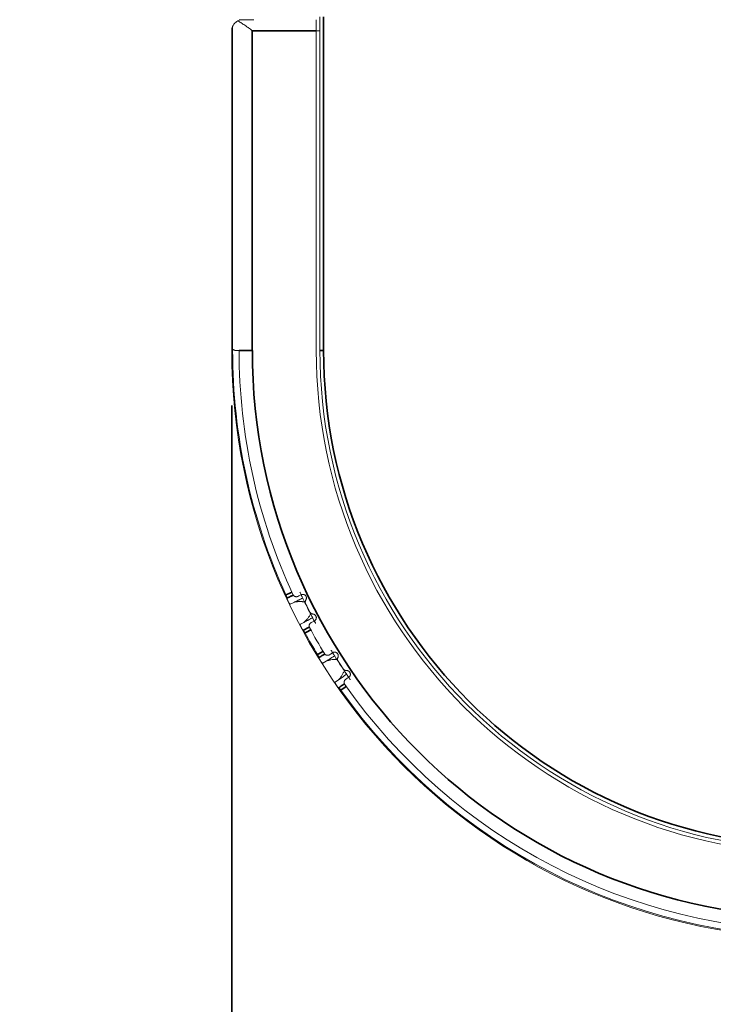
# Model space of a CAD drawing. Header units: millimetres. Extents: x 4 to 1188, y 1 to 840.
# Tile 15 of 256: x 304 to 317, y 44 to 61. Entities that reach past the tile are written whole.
import ezdxf

# ---------------------------------------------------------------- set-up
doc = ezdxf.new("R2010")
doc.units = ezdxf.units.MM
doc.layers.add('1', color=7, linetype='Continuous')
doc.styles.add('Arial Unicode MS', font='Arial Unicode MS')
doc.dimstyles.get("Standard").update_dxf_attribs({"dimtxt": 0.18, "dimasz": 0.18, "dimexe": 0.18, "dimexo": 0.0625, "dimgap": 0.09, "dimtad": 0, "dimtih": 1, "dimtoh": 1, "dimdec": 4, "dimzin": 0, "dimdsep": 46, "dimtxsty": 'Standard', "dimcen": 0.09, "dimadec": 0, "dimazin": 0, "dimtfac": 1, "dimtdec": 4, "dimtofl": 0, "dimtmove": 0, "dimatfit": 3, "dimfxl": 0, "dimtolj": 1, "dimtzin": 0, "dimarcsym": 0})

# ---------------------------------------------------------------- blocks, each defined once
blk = doc.blocks.new('_U3')
at = {"layer": '1', "color": 18, "lineweight": 35}
for p, q in [((308.032, 54.365), (308.032, 32.698)), ((329.365, 54.365), (329.365, 32.698)), ((308.032, 34.698), (329.365, 34.698))]:
    blk.add_line(p, q, dxfattribs=at)
at = {"layer": '1', "color": 18, "lineweight": 70}
for points in [[(308.032, 34.698), (311.532, 35.474), (311.532, 33.922)], [(329.365, 34.698), (325.865, 33.922), (325.865, 35.474)]]:
    blk.add_solid(points, dxfattribs=at)
at = {"layer": '1', "color": 18, "linetype": 'Continuous', "lineweight": 13, "insert": (313.553, 36.234), "char_height": 3, "attachment_point": 7, "line_spacing_factor": 1.047437, "style": 'Arial Unicode MS'}
blk.add_mtext('\\fArial Unicode MS|b0|i0;\\W1.0000;{\\H1.21x;(}160{\\H1.21x;)}', dxfattribs=at)
blk = doc.blocks.new('_U4')
at = {"layer": '1', "color": 18, "lineweight": 35}
for p, q in [((106.26, 64.112), (106.26, 18.698)), ((329.365, 64.105), (329.365, 18.698)), ((106.26, 20.698), (329.365, 20.698))]:
    blk.add_line(p, q, dxfattribs=at)
at = {"layer": '1', "color": 18, "lineweight": 70}
for points in [[(106.26, 20.698), (109.76, 21.474), (109.76, 19.922)], [(329.365, 20.698), (325.865, 19.922), (325.865, 21.474)]]:
    blk.add_solid(points, dxfattribs=at)
at = {"layer": '1', "color": 18, "linetype": 'Continuous', "lineweight": 13, "insert": (211.502, 22.234), "char_height": 3, "attachment_point": 7, "line_spacing_factor": 1.047437, "style": 'Arial Unicode MS'}
blk.add_mtext('\\fArial Unicode MS|b0|i0;\\W1.0000;{\\H1.21x;(}1673{\\H1.21x;)}', dxfattribs=at)

msp = doc.modelspace()

# ---------------------------------------------------------------- linework, layer by layer
at = {"layer": '1', "color": 154, "linetype": 'Continuous', "lineweight": 13}
for p, q in [((308.1649, 61.3651), (308.2316, 61.3651)), ((308.2552, 61.3651), (308.2316, 61.3651)), ((308.2552, 61.3651), (308.4316, 61.3651)), ((309.5649, 61.3651), (309.5649, 61.1651)), ((309.6316, 55.3651), (309.6316, 61.4185)), ((308.0316, 55.3651), (308.0316, 61.1651)), ((308.0472, 55.3651), (308.0472, 61.2425)), ((308.0472, 55.389), (308.0472, 61.2425)), ((309.5649, 55.3651), (309.5649, 61.1651)), ((309.5649, 61.1651), (309.6316, 61.1651)), ((308.0983, 55.3651), (308.1649, 55.3651)), ((309.0927, 50.763), (309.1575, 50.794)), ((309.34, 50.4311), (309.2765, 50.3976)), ((309.6854, 49.6894), (309.7461, 49.7277)), ((309.9691, 49.3882), (309.9099, 49.3476))]:
    msp.add_line(p, q, dxfattribs=at)
at = {"layer": '1', "color": 154, "linetype": 'Continuous', "lineweight": 35}
for p, q in [((309.6983, 61.4185), (309.6983, 55.3651)), ((309.5649, 61.1651), (308.4049, 61.1651)), ((308.4049, 55.3651), (308.4049, 61.1651)), ((308.0316, 55.3651), (308.0472, 55.3651)), ((308.4049, 55.3651), (308.1649, 55.3651)), ((309.6316, 55.3651), (309.6983, 55.3651))]:
    msp.add_line(p, q, dxfattribs=at)
at = {"layer": '1', "color": 154, "linetype": 'Continuous', "lineweight": 13}
for centre, radius, start, end in [((308.2316, 61.1651), 0.2, 138.18969, 157.24804), ((308.2316, 61.1651), 0.2, 90, 116.95342), ((318.6983, 55.3651), 10.6667, 180, 360), ((318.6983, 55.3651), 10.6511, 180, 204.61191), ((318.6983, 55.3651), 10.5333, 180, 204.87499), ((318.6983, 55.3651), 9.1333, 180, 0), ((318.6983, 55.3651), 9.0667, 180, 0), ((318.6983, 55.3651), 10.4, 206.0173, 207.38723), ((318.6983, 55.3651), 10.6511, 208.7647, 211.21191), ((318.6983, 55.3651), 10.5333, 208.52501, 211.47499), ((318.6983, 55.3651), 10.4, 212.6173, 213.98723), ((318.6983, 55.3651), 10.5333, 215.12501, 324.87499), ((318.6983, 55.3651), 10.6511, 215.3647, 324.61191)]:
    msp.add_arc(centre, radius, start, end, dxfattribs=at)
at = {"layer": '1', "color": 154, "linetype": 'Continuous', "lineweight": 35}
for radius, end in [(10.2933, 360), (9, 0)]:
    msp.add_arc((318.6983, 55.3651), radius, 180, end, dxfattribs=at)
at = {"layer": '1', "color": 154, "linetype": 'Continuous', "lineweight": 13}
for points, knots in [([(308.1409, 61.3434), (308.1292, 61.3375), (308.1186, 61.3306), (308.1065, 61.3212), (308.1041, 61.3193), (308.0995, 61.3153), (308.0972, 61.3133), (308.0906, 61.3072), (308.0865, 61.303), (308.0749, 61.29), (308.0681, 61.2809), (308.0564, 61.2622), (308.0513, 61.2525), (308.0472, 61.2425)], [0, 0, 0, 0, 0.25, 0.25, 0.3125, 0.3125, 0.375, 0.375, 0.5, 0.5, 0.75, 0.75, 1, 1, 1, 1]), ([(308.4049, 61.1651), (308.4035, 61.1662), (308.402, 61.1673), (308.3991, 61.1694), (308.3948, 61.1726), (308.3846, 61.18), (308.3759, 61.1864), (308.3586, 61.199), (308.347, 61.2074), (308.3298, 61.2199), (308.324, 61.2241), (308.3154, 61.2303), (308.3125, 61.2323), (308.3068, 61.2364), (308.3039, 61.2385), (308.2897, 61.2486), (308.2784, 61.2566), (308.2561, 61.272), (308.2451, 61.2796), (308.2233, 61.2942), (308.2125, 61.3013), (308.1965, 61.3114), (308.1912, 61.3148), (308.1807, 61.3212), (308.1756, 61.3242), (308.1603, 61.3331), (308.1505, 61.3386), (308.1409, 61.3434)], [0, 0, 0, 0, 0.015625, 0.015625, 0.03125, 0.0625, 0.125, 0.125, 0.25, 0.25, 0.3125, 0.3125, 0.34375, 0.34375, 0.375, 0.375, 0.5, 0.5, 0.625, 0.625, 0.75, 0.75, 0.8125, 0.8125, 0.875, 0.875, 1, 1, 1, 1]), ([(308.0316, 61.1651), (308.0316, 61.1668), (308.0316, 61.1684), (308.0317, 61.1717), (308.0319, 61.1766), (308.0322, 61.1815), (308.0332, 61.1913), (308.0342, 61.1978), (308.038, 61.2172), (308.0419, 61.23), (308.0472, 61.2425)], [0, 0, 0, 0, 0.0625, 0.0625, 0.125, 0.25, 0.25, 0.5, 0.5, 1, 1, 1, 1]), ([(308.0472, 55.389), (308.0499, 55.3857), (308.053, 55.3826), (308.06, 55.3771), (308.0638, 55.3745), (308.0722, 55.3703), (308.0768, 55.3685), (308.0844, 55.3666), (308.087, 55.366), (308.0925, 55.3653), (308.0953, 55.3651), (308.0983, 55.3651)], [0, 0, 0, 0, 0.25, 0.25, 0.5, 0.5, 0.75, 0.75, 0.875, 0.875, 1, 1, 1, 1]), ([(309.0148, 50.9293), (309.0174, 50.9237), (309.0196, 50.9182), (309.0221, 50.9114), (309.0226, 50.91), (309.0235, 50.9073), (309.024, 50.906), (309.0252, 50.902), (309.026, 50.8994), (309.0271, 50.8957), (309.0274, 50.8945), (309.028, 50.8921), (309.0283, 50.8909), (309.0291, 50.8874), (309.0301, 50.883), (309.0307, 50.8791), (309.0311, 50.8764), (309.0312, 50.8755), (309.0314, 50.8738), (309.0315, 50.8731), (309.0316, 50.8723)], [0, 0, 0, 0, 0.25, 0.25, 0.3125, 0.3125, 0.375, 0.375, 0.5, 0.5, 0.5625, 0.5625, 0.625, 0.625, 0.75, 0.875, 0.875, 0.9375, 0.9375, 1, 1, 1, 1]), ([(309.2326, 50.9029), (309.2286, 50.9009), (309.2246, 50.8994), (309.2165, 50.8971), (309.2124, 50.8964), (309.206, 50.8958), (309.2039, 50.8958), (309.1996, 50.8958), (309.1975, 50.8959), (309.1912, 50.8966), (309.1871, 50.8975), (309.1809, 50.8994), (309.1788, 50.9001), (309.1747, 50.9019), (309.1708, 50.9038), (309.1669, 50.9061), (309.1641, 50.908), (309.1632, 50.9087), (309.1613, 50.9101), (309.1604, 50.9108), (309.156, 50.9146), (309.1527, 50.918), (309.1483, 50.9238), (309.1469, 50.9258), (309.1443, 50.93), (309.1432, 50.9322), (309.1421, 50.9344)], [0, 0, 0, 0, 0.125, 0.125, 0.25, 0.25, 0.3125, 0.3125, 0.375, 0.375, 0.5, 0.5, 0.5625, 0.5625, 0.625, 0.6875, 0.6875, 0.71875, 0.71875, 0.75, 0.75, 0.875, 0.875, 0.9375, 0.9375, 1, 1, 1, 1]), ([(309.3192, 50.8715), (309.3165, 50.8771), (309.3127, 50.8849), (309.3057, 50.8998), (309.303, 50.9053), (309.2988, 50.9144), (309.2973, 50.9175), (309.2949, 50.9225), (309.2941, 50.9241), (309.2929, 50.9267), (309.2925, 50.9276), (309.2917, 50.9293), (309.2914, 50.93), (309.2797, 50.9548), (309.2718, 50.9717), (309.2672, 50.9816)], [0, 0, 0, 0, 0.2969881, 0.2969881, 0.4454822, 0.4454822, 0.5197293, 0.5197293, 0.5568528, 0.5568528, 0.5754145, 0.5754145, 0.5939763, 0.5939763, 1, 1, 1, 1]), ([(309.3761, 50.8358), (309.3781, 50.8389), (309.3816, 50.8453), (309.384, 50.8521), (309.3858, 50.8593), (309.3865, 50.8629), (309.3871, 50.8701), (309.3871, 50.8738), (309.3867, 50.8793), (309.3865, 50.8811), (309.3859, 50.8847), (309.3856, 50.8865), (309.3843, 50.8918), (309.3831, 50.8953), (309.3809, 50.9004), (309.3801, 50.9021), (309.3784, 50.9053), (309.3775, 50.9069), (309.3745, 50.9115), (309.3723, 50.9144), (309.3686, 50.9185), (309.3673, 50.9198), (309.3646, 50.9223), (309.3633, 50.9235), (309.359, 50.9269), (309.3559, 50.929), (309.3511, 50.9316), (309.3495, 50.9325), (309.3461, 50.934), (309.3444, 50.9346), (309.3393, 50.9365), (309.3358, 50.9374), (309.3304, 50.9384), (309.3286, 50.9386), (309.325, 50.939), (309.3232, 50.9391), (309.3178, 50.9392), (309.3142, 50.9389), (309.3089, 50.9381), (309.3071, 50.9378), (309.3037, 50.937), (309.3019, 50.9365), (309.2969, 50.9349), (309.2936, 50.9336), (309.2904, 50.932)], [0, 0, 0, 0, 0.0625, 0.125, 0.125, 0.1875, 0.1875, 0.25, 0.25, 0.28125, 0.28125, 0.3125, 0.3125, 0.375, 0.375, 0.40625, 0.40625, 0.4375, 0.4375, 0.5, 0.5, 0.53125, 0.53125, 0.5625, 0.5625, 0.625, 0.625, 0.65625, 0.65625, 0.6875, 0.6875, 0.75, 0.75, 0.78125, 0.78125, 0.8125, 0.8125, 0.875, 0.875, 0.90625, 0.90625, 0.9375, 0.9375, 1, 1, 1, 1]), ([(309.0316, 50.8723), (309.0317, 50.8705), (309.0321, 50.8685), (309.0328, 50.8653), (309.0331, 50.8641), (309.0337, 50.8617), (309.0341, 50.8605), (309.0353, 50.8566), (309.0363, 50.8538), (309.038, 50.8494), (309.0386, 50.8479), (309.0398, 50.8449), (309.0404, 50.8433), (309.0424, 50.8386), (309.0438, 50.8354), (309.046, 50.8305), (309.0467, 50.8289), (309.0482, 50.8256), (309.049, 50.824), (309.0512, 50.819), (309.0528, 50.8158), (309.0551, 50.811), (309.0559, 50.8094), (309.0575, 50.8062), (309.0583, 50.8046), (309.0607, 50.7999), (309.0623, 50.797), (309.0646, 50.7928), (309.0654, 50.7914), (309.0669, 50.7888), (309.0677, 50.7875), (309.0699, 50.7839), (309.0714, 50.7817), (309.0735, 50.7787), (309.0742, 50.7778), (309.0756, 50.776), (309.0763, 50.7752), (309.0783, 50.7728), (309.0797, 50.7714), (309.0823, 50.769), (309.0836, 50.7679), (309.0862, 50.7661), (309.0875, 50.7653), (309.0901, 50.7639), (309.0914, 50.7634), (309.0927, 50.763)], [0, 0, 0, 0, 0.0625, 0.0625, 0.09375, 0.09375, 0.125, 0.125, 0.1875, 0.1875, 0.21875, 0.21875, 0.25, 0.25, 0.3125, 0.3125, 0.34375, 0.34375, 0.375, 0.375, 0.4375, 0.4375, 0.46875, 0.46875, 0.5, 0.5, 0.5625, 0.5625, 0.59375, 0.59375, 0.625, 0.625, 0.6875, 0.6875, 0.71875, 0.71875, 0.75, 0.75, 0.8125, 0.8125, 0.875, 0.875, 0.9375, 0.9375, 1, 1, 1, 1]), ([(309.1575, 50.794), (309.1696, 50.7978), (309.1829, 50.8008), (309.2048, 50.8043), (309.2124, 50.8052), (309.2223, 50.8062), (309.2243, 50.8063), (309.2283, 50.8067), (309.2303, 50.8068), (309.2365, 50.8072), (309.2406, 50.8074), (309.2615, 50.8083), (309.2789, 50.8082), (309.3013, 50.8073), (309.3058, 50.807), (309.315, 50.8065), (309.3196, 50.8061), (309.3334, 50.8051), (309.3428, 50.8042), (309.3522, 50.8033)], [0, 0, 0, 0, 0.25, 0.25, 0.375, 0.375, 0.40625, 0.40625, 0.4375, 0.4375, 0.5, 0.5, 0.75, 0.75, 0.8125, 0.8125, 0.875, 0.875, 1, 1, 1, 1]), ([(309.3723, 50.7693), (309.3696, 50.7746), (309.3677, 50.7801), (309.3659, 50.7887), (309.3655, 50.7916), (309.3651, 50.7974), (309.3651, 50.8003), (309.3655, 50.8061), (309.3658, 50.809), (309.3669, 50.8147), (309.3684, 50.8203), (309.3706, 50.8257), (309.3731, 50.8309), (309.3745, 50.8334), (309.3761, 50.8358)], [0, 0, 0, 0, 0.25, 0.25, 0.375, 0.375, 0.5, 0.5, 0.625, 0.625, 0.75, 0.875, 0.875, 1, 1, 1, 1]), ([(309.4639, 50.5811), (309.459, 50.573), (309.4541, 50.5651), (309.4441, 50.5497), (309.4391, 50.5421), (309.4239, 50.5201), (309.4135, 50.5062), (309.4002, 50.49), (309.3975, 50.4868), (309.3922, 50.4806), (309.3842, 50.4716), (309.3763, 50.4633), (309.3605, 50.4477), (309.3502, 50.4387), (309.34, 50.4311)], [0, 0, 0, 0, 0.125, 0.125, 0.25, 0.25, 0.5, 0.5, 0.5625, 0.5625, 0.625, 0.75, 0.75, 1, 1, 1, 1]), ([(309.504, 50.5816), (309.4981, 50.582), (309.4925, 50.5831), (309.4856, 50.5853), (309.4842, 50.5858), (309.4815, 50.5869), (309.4802, 50.5875), (309.4763, 50.5894), (309.4712, 50.5922), (309.4666, 50.5957), (309.4632, 50.5986), (309.4621, 50.5996), (309.46, 50.6017), (309.459, 50.6027), (309.4542, 50.6081), (309.4509, 50.613), (309.4482, 50.6182)], [0, 0, 0, 0, 0.25, 0.25, 0.3125, 0.3125, 0.375, 0.375, 0.5, 0.625, 0.625, 0.6875, 0.6875, 0.75, 0.75, 1, 1, 1, 1]), ([(309.5301, 50.4555), (309.5332, 50.4571), (309.5393, 50.4608), (309.5447, 50.4654), (309.5485, 50.4692), (309.5497, 50.4705), (309.5521, 50.4733), (309.5532, 50.4747), (309.5563, 50.479), (309.5582, 50.4821), (309.5606, 50.487), (309.5614, 50.4887), (309.5627, 50.4921), (309.5633, 50.4938), (309.5649, 50.499), (309.5657, 50.5026), (309.5664, 50.508), (309.5666, 50.5098), (309.5668, 50.5135), (309.5668, 50.5153), (309.5666, 50.5208), (309.5662, 50.5244), (309.5652, 50.5298), (309.5647, 50.5316), (309.5637, 50.5352), (309.5631, 50.5369), (309.5612, 50.5421), (309.5596, 50.5454), (309.5569, 50.5501), (309.5559, 50.5517), (309.5538, 50.5547), (309.5527, 50.5562), (309.5492, 50.5604), (309.5466, 50.563), (309.5425, 50.5666), (309.541, 50.5678), (309.538, 50.57), (309.5365, 50.571), (309.5319, 50.5738), (309.5286, 50.5755), (309.5235, 50.5775), (309.5218, 50.5782), (309.5183, 50.5793), (309.5165, 50.5797), (309.5112, 50.5809), (309.5076, 50.5814), (309.504, 50.5816)], [0, 0, 0, 0, 0.0625, 0.125, 0.125, 0.15625, 0.15625, 0.1875, 0.1875, 0.25, 0.25, 0.28125, 0.28125, 0.3125, 0.3125, 0.375, 0.375, 0.40625, 0.40625, 0.4375, 0.4375, 0.5, 0.5, 0.53125, 0.53125, 0.5625, 0.5625, 0.625, 0.625, 0.65625, 0.65625, 0.6875, 0.6875, 0.75, 0.75, 0.78125, 0.78125, 0.8125, 0.8125, 0.875, 0.875, 0.90625, 0.90625, 0.9375, 0.9375, 1, 1, 1, 1]), ([(309.2765, 50.3976), (309.2751, 50.3958), (309.2741, 50.3938), (309.2735, 50.3899), (309.2734, 50.3885), (309.2735, 50.3861), (309.2736, 50.3853), (309.2738, 50.3835), (309.274, 50.3825), (309.2747, 50.3795), (309.2753, 50.3774), (309.2764, 50.3738), (309.2769, 50.3725), (309.2779, 50.37), (309.2794, 50.366), (309.2813, 50.3616), (309.2835, 50.3571), (309.2842, 50.3555), (309.2857, 50.3524), (309.2865, 50.3508), (309.2888, 50.3461), (309.2904, 50.3429), (309.2929, 50.3381), (309.2938, 50.3365), (309.2955, 50.3333), (309.2963, 50.3317), (309.2989, 50.3269), (309.3007, 50.3237), (309.3033, 50.3191), (309.3042, 50.3175), (309.306, 50.3145), (309.3086, 50.31), (309.3111, 50.306), (309.3137, 50.3021), (309.3145, 50.3009), (309.3161, 50.2986), (309.3177, 50.2964), (309.3193, 50.2944), (309.3208, 50.2925), (309.3216, 50.2916), (309.3238, 50.2891), (309.3252, 50.2876), (309.3267, 50.2863)], [0, 0, 0, 0, 0.125, 0.125, 0.1875, 0.1875, 0.21875, 0.21875, 0.25, 0.25, 0.3125, 0.3125, 0.34375, 0.34375, 0.375, 0.4375, 0.4375, 0.46875, 0.46875, 0.5, 0.5, 0.5625, 0.5625, 0.59375, 0.59375, 0.625, 0.625, 0.6875, 0.6875, 0.71875, 0.71875, 0.75, 0.8125, 0.8125, 0.84375, 0.84375, 0.875, 0.90625, 0.90625, 0.9375, 0.9375, 1, 1, 1, 1]), ([(309.4436, 50.335), (309.4412, 50.3394), (309.4394, 50.3439), (309.4374, 50.3508), (309.4369, 50.3532), (309.4361, 50.3579), (309.4355, 50.3625), (309.4355, 50.3671), (309.4356, 50.3706), (309.4357, 50.3717), (309.4359, 50.374), (309.436, 50.3751), (309.4368, 50.3806), (309.4378, 50.3848), (309.4399, 50.3909), (309.4408, 50.3929), (309.4426, 50.3968), (309.4436, 50.3987), (309.4468, 50.4042), (309.4492, 50.4076), (309.4534, 50.4124), (309.4549, 50.414), (309.458, 50.4169), (309.4596, 50.4183), (309.4647, 50.4222), (309.4683, 50.4245), (309.4722, 50.4264)], [0, 0, 0, 0, 0.125, 0.125, 0.1875, 0.1875, 0.25, 0.3125, 0.3125, 0.34375, 0.34375, 0.375, 0.375, 0.5, 0.5, 0.5625, 0.5625, 0.625, 0.625, 0.75, 0.75, 0.8125, 0.8125, 0.875, 0.875, 1, 1, 1, 1]), ([(309.5546, 50.4101), (309.5528, 50.4133), (309.5508, 50.417), (309.546, 50.4258), (309.5431, 50.4312), (309.5384, 50.44), (309.5367, 50.4431), (309.5342, 50.4479), (309.5333, 50.4495), (309.532, 50.452), (309.5315, 50.4528), (309.5306, 50.4545), (309.5302, 50.4552), (309.5116, 50.4901), (309.5013, 50.5096), (309.4986, 50.5147)], [0, 0, 0, 0, 0.1212478, 0.1212478, 0.2677065, 0.2677065, 0.3409359, 0.3409359, 0.3775505, 0.3775505, 0.3958579, 0.3958579, 0.4141652, 0.4141652, 1, 1, 1, 1]), ([(309.3267, 50.2863), (309.329, 50.2842), (309.3315, 50.2816), (309.335, 50.2777), (309.3357, 50.2769), (309.3372, 50.2752), (309.338, 50.2743), (309.3402, 50.2716), (309.3432, 50.2678), (309.3463, 50.2636), (309.3487, 50.2603), (309.3495, 50.2591), (309.351, 50.2568), (309.3518, 50.2557), (309.3557, 50.2498), (309.3586, 50.2449), (309.3615, 50.2397)], [0, 0, 0, 0, 0.25, 0.25, 0.3125, 0.3125, 0.375, 0.375, 0.5, 0.625, 0.625, 0.6875, 0.6875, 0.75, 0.75, 1, 1, 1, 1]), ([(309.5888, 49.8457), (309.592, 49.8405), (309.5949, 49.8353), (309.5981, 49.8288), (309.5988, 49.8275), (309.6, 49.8249), (309.6006, 49.8236), (309.6023, 49.8198), (309.6034, 49.8173), (309.6049, 49.8137), (309.6053, 49.8126), (309.6062, 49.8102), (309.6067, 49.8091), (309.6079, 49.8057), (309.6093, 49.8015), (309.6104, 49.7977), (309.6111, 49.795), (309.6113, 49.7942), (309.6117, 49.7925), (309.6119, 49.7918), (309.612, 49.791)], [0, 0, 0, 0, 0.25, 0.25, 0.3125, 0.3125, 0.375, 0.375, 0.5, 0.5, 0.5625, 0.5625, 0.625, 0.625, 0.75, 0.875, 0.875, 0.9375, 0.9375, 1, 1, 1, 1]), ([(309.8082, 49.8445), (309.8045, 49.8421), (309.8007, 49.8401), (309.7929, 49.8369), (309.7889, 49.8357), (309.7826, 49.8344), (309.7805, 49.8341), (309.7763, 49.8337), (309.7742, 49.8336), (309.7678, 49.8335), (309.7636, 49.8339), (309.7572, 49.8351), (309.7551, 49.8356), (309.7509, 49.8368), (309.7467, 49.8383), (309.7426, 49.8401), (309.7396, 49.8417), (309.7386, 49.8423), (309.7366, 49.8435), (309.7356, 49.8441), (309.7307, 49.8473), (309.7271, 49.8503), (309.722, 49.8555), (309.7204, 49.8574), (309.7174, 49.8613), (309.716, 49.8633), (309.7147, 49.8654)], [0, 0, 0, 0, 0.125, 0.125, 0.25, 0.25, 0.3125, 0.3125, 0.375, 0.375, 0.5, 0.5, 0.5625, 0.5625, 0.625, 0.6875, 0.6875, 0.71875, 0.71875, 0.75, 0.75, 0.875, 0.875, 0.9375, 0.9375, 1, 1, 1, 1]), ([(309.8979, 49.8232), (309.8945, 49.8286), (309.8899, 49.8359), (309.8811, 49.8499), (309.8779, 49.855), (309.8726, 49.8635), (309.8708, 49.8665), (309.8679, 49.8711), (309.8669, 49.8727), (309.8654, 49.8751), (309.8649, 49.8759), (309.8639, 49.8775), (309.8635, 49.8782), (309.849, 49.9015), (309.8393, 49.9173), (309.8335, 49.9267)], [0, 0, 0, 0, 0.2969881, 0.2969881, 0.4454822, 0.4454822, 0.5197293, 0.5197293, 0.5568528, 0.5568528, 0.5754145, 0.5754145, 0.5939763, 0.5939763, 1, 1, 1, 1]), ([(309.9585, 49.7944), (309.9601, 49.7977), (309.9628, 49.8044), (309.9644, 49.8115), (309.9655, 49.8188), (309.9657, 49.8224), (309.9655, 49.8297), (309.9651, 49.8333), (309.964, 49.8388), (309.9636, 49.8406), (309.9626, 49.8441), (309.9621, 49.8458), (309.9601, 49.851), (309.9586, 49.8543), (309.9558, 49.8591), (309.9549, 49.8607), (309.9528, 49.8637), (309.9517, 49.8651), (309.9482, 49.8694), (309.9457, 49.872), (309.9415, 49.8757), (309.9401, 49.8768), (309.9371, 49.879), (309.9356, 49.88), (309.931, 49.8829), (309.9277, 49.8846), (309.9226, 49.8867), (309.9209, 49.8873), (309.9174, 49.8884), (309.9157, 49.8889), (309.9104, 49.8901), (309.9068, 49.8907), (309.9013, 49.891), (309.8995, 49.891), (309.8959, 49.891), (309.8941, 49.8909), (309.8887, 49.8903), (309.8852, 49.8897), (309.88, 49.8883), (309.8782, 49.8878), (309.8749, 49.8866), (309.8732, 49.8859), (309.8684, 49.8837), (309.8653, 49.882), (309.8623, 49.8801)], [0, 0, 0, 0, 0.0625, 0.125, 0.125, 0.1875, 0.1875, 0.25, 0.25, 0.28125, 0.28125, 0.3125, 0.3125, 0.375, 0.375, 0.40625, 0.40625, 0.4375, 0.4375, 0.5, 0.5, 0.53125, 0.53125, 0.5625, 0.5625, 0.625, 0.625, 0.65625, 0.65625, 0.6875, 0.6875, 0.75, 0.75, 0.78125, 0.78125, 0.8125, 0.8125, 0.875, 0.875, 0.90625, 0.90625, 0.9375, 0.9375, 1, 1, 1, 1]), ([(309.612, 49.791), (309.6124, 49.7893), (309.6129, 49.7873), (309.614, 49.7842), (309.6145, 49.7831), (309.6154, 49.7808), (309.6159, 49.7795), (309.6176, 49.7758), (309.6189, 49.7732), (309.621, 49.769), (309.6218, 49.7676), (309.6233, 49.7647), (309.6242, 49.7632), (309.6267, 49.7587), (309.6284, 49.7557), (309.6311, 49.7512), (309.632, 49.7496), (309.6339, 49.7465), (309.6349, 49.745), (309.6377, 49.7404), (309.6396, 49.7373), (309.6425, 49.7328), (309.6434, 49.7313), (309.6454, 49.7283), (309.6464, 49.7268), (309.6493, 49.7225), (309.6512, 49.7197), (309.654, 49.7158), (309.6549, 49.7145), (309.6567, 49.7121), (309.6576, 49.7109), (309.6603, 49.7076), (309.662, 49.7056), (309.6645, 49.7029), (309.6653, 49.702), (309.6669, 49.7004), (309.6676, 49.6997), (309.6699, 49.6975), (309.6714, 49.6963), (309.6743, 49.6942), (309.6757, 49.6933), (309.6785, 49.6918), (309.6799, 49.6911), (309.6826, 49.6901), (309.684, 49.6897), (309.6854, 49.6894)], [0, 0, 0, 0, 0.0625, 0.0625, 0.09375, 0.09375, 0.125, 0.125, 0.1875, 0.1875, 0.21875, 0.21875, 0.25, 0.25, 0.3125, 0.3125, 0.34375, 0.34375, 0.375, 0.375, 0.4375, 0.4375, 0.46875, 0.46875, 0.5, 0.5, 0.5625, 0.5625, 0.59375, 0.59375, 0.625, 0.625, 0.6875, 0.6875, 0.71875, 0.71875, 0.75, 0.75, 0.8125, 0.8125, 0.875, 0.875, 0.9375, 0.9375, 1, 1, 1, 1]), ([(309.7461, 49.7277), (309.7577, 49.7328), (309.7706, 49.7374), (309.7919, 49.7433), (309.7994, 49.7452), (309.8091, 49.7472), (309.811, 49.7476), (309.815, 49.7484), (309.817, 49.7488), (309.8231, 49.7499), (309.8271, 49.7506), (309.8478, 49.7539), (309.865, 49.7558), (309.8875, 49.7574), (309.892, 49.7577), (309.9011, 49.7582), (309.9057, 49.7584), (309.9196, 49.7589), (309.929, 49.7592), (309.9384, 49.7593)], [0, 0, 0, 0, 0.25, 0.25, 0.375, 0.375, 0.40625, 0.40625, 0.4375, 0.4375, 0.5, 0.5, 0.75, 0.75, 0.8125, 0.8125, 0.875, 0.875, 1, 1, 1, 1]), ([(309.9623, 49.7278), (309.9591, 49.7328), (309.9565, 49.738), (309.9538, 49.7464), (309.9531, 49.7492), (309.952, 49.755), (309.9516, 49.7578), (309.9513, 49.7636), (309.9513, 49.7665), (309.9518, 49.7724), (309.9526, 49.7781), (309.9541, 49.7836), (309.956, 49.7891), (309.9572, 49.7918), (309.9585, 49.7944)], [0, 0, 0, 0, 0.25, 0.25, 0.375, 0.375, 0.5, 0.5, 0.625, 0.625, 0.75, 0.875, 0.875, 1, 1, 1, 1]), ([(310.075, 49.5514), (310.071, 49.5429), (310.067, 49.5344), (310.0589, 49.518), (310.0548, 49.5099), (310.0422, 49.4863), (310.0335, 49.4713), (310.0222, 49.4537), (310.0199, 49.4502), (310.0153, 49.4434), (310.0084, 49.4335), (310.0015, 49.4243), (309.9876, 49.4071), (309.9783, 49.3969), (309.9691, 49.3882)], [0, 0, 0, 0, 0.125, 0.125, 0.25, 0.25, 0.5, 0.5, 0.5625, 0.5625, 0.625, 0.75, 0.75, 1, 1, 1, 1]), ([(310.1147, 49.5566), (310.1089, 49.5562), (310.1031, 49.5567), (310.096, 49.5581), (310.0946, 49.5585), (310.0918, 49.5592), (310.0904, 49.5597), (310.0863, 49.5611), (310.0809, 49.5633), (310.0759, 49.5663), (310.0723, 49.5687), (310.0711, 49.5696), (310.0688, 49.5714), (310.0676, 49.5723), (310.0622, 49.5772), (310.0584, 49.5816), (310.0551, 49.5865)], [0, 0, 0, 0, 0.25, 0.25, 0.3125, 0.3125, 0.375, 0.375, 0.5, 0.625, 0.625, 0.6875, 0.6875, 0.75, 0.75, 1, 1, 1, 1]), ([(310.1551, 49.4343), (310.1581, 49.4363), (310.1637, 49.4406), (310.1685, 49.4458), (310.1719, 49.45), (310.1729, 49.4515), (310.1749, 49.4544), (310.1759, 49.456), (310.1785, 49.4607), (310.18, 49.464), (310.1818, 49.4691), (310.1824, 49.4708), (310.1834, 49.4744), (310.1838, 49.4761), (310.1847, 49.4815), (310.1851, 49.4851), (310.1852, 49.4906), (310.1852, 49.4925), (310.1849, 49.4961), (310.1847, 49.4979), (310.1839, 49.5034), (310.1831, 49.5069), (310.1814, 49.5122), (310.1808, 49.5139), (310.1794, 49.5173), (310.1786, 49.519), (310.1761, 49.5238), (310.1742, 49.5269), (310.1709, 49.5313), (310.1697, 49.5328), (310.1673, 49.5356), (310.166, 49.5369), (310.162, 49.5407), (310.1592, 49.543), (310.1547, 49.5461), (310.1531, 49.5471), (310.1499, 49.5489), (310.1483, 49.5497), (310.1433, 49.552), (310.1399, 49.5533), (310.1346, 49.5547), (310.1328, 49.5552), (310.1292, 49.5559), (310.1274, 49.5561), (310.122, 49.5567), (310.1183, 49.5568), (310.1147, 49.5566)], [0, 0, 0, 0, 0.0625, 0.125, 0.125, 0.15625, 0.15625, 0.1875, 0.1875, 0.25, 0.25, 0.28125, 0.28125, 0.3125, 0.3125, 0.375, 0.375, 0.40625, 0.40625, 0.4375, 0.4375, 0.5, 0.5, 0.53125, 0.53125, 0.5625, 0.5625, 0.625, 0.625, 0.65625, 0.65625, 0.6875, 0.6875, 0.75, 0.75, 0.78125, 0.78125, 0.8125, 0.8125, 0.875, 0.875, 0.90625, 0.90625, 0.9375, 0.9375, 1, 1, 1, 1]), ([(310.1847, 49.3919), (310.1825, 49.395), (310.1802, 49.3984), (310.1744, 49.4066), (310.1709, 49.4116), (310.1652, 49.4198), (310.1632, 49.4227), (310.1601, 49.4272), (310.159, 49.4287), (310.1574, 49.431), (310.1569, 49.4318), (310.1558, 49.4334), (310.1553, 49.434), (310.1328, 49.4665), (310.1203, 49.4847), (310.1171, 49.4895)], [0, 0, 0, 0, 0.1212478, 0.1212478, 0.2677065, 0.2677065, 0.3409359, 0.3409359, 0.3775505, 0.3775505, 0.3958579, 0.3958579, 0.4141652, 0.4141652, 1, 1, 1, 1]), ([(309.9099, 49.3476), (309.9087, 49.3457), (309.908, 49.3435), (309.9078, 49.3396), (309.9079, 49.3382), (309.9083, 49.3358), (309.9084, 49.335), (309.9089, 49.3333), (309.9092, 49.3323), (309.9101, 49.3295), (309.911, 49.3274), (309.9126, 49.324), (309.9132, 49.3228), (309.9144, 49.3203), (309.9164, 49.3165), (309.9188, 49.3124), (309.9215, 49.3081), (309.9224, 49.3067), (309.9242, 49.3038), (309.9252, 49.3023), (309.928, 49.2979), (309.93, 49.2949), (309.9331, 49.2904), (309.9341, 49.2889), (309.9362, 49.2859), (309.9372, 49.2844), (309.9403, 49.2799), (309.9424, 49.277), (309.9455, 49.2727), (309.9466, 49.2712), (309.9487, 49.2684), (309.9518, 49.2643), (309.9548, 49.2606), (309.9578, 49.2571), (309.9588, 49.2559), (309.9606, 49.2538), (309.9625, 49.2518), (309.9642, 49.25), (309.966, 49.2483), (309.9668, 49.2475), (309.9694, 49.2453), (309.971, 49.2439), (309.9725, 49.2428)], [0, 0, 0, 0, 0.125, 0.125, 0.1875, 0.1875, 0.21875, 0.21875, 0.25, 0.25, 0.3125, 0.3125, 0.34375, 0.34375, 0.375, 0.4375, 0.4375, 0.46875, 0.46875, 0.5, 0.5, 0.5625, 0.5625, 0.59375, 0.59375, 0.625, 0.625, 0.6875, 0.6875, 0.71875, 0.71875, 0.75, 0.8125, 0.8125, 0.84375, 0.84375, 0.875, 0.90625, 0.90625, 0.9375, 0.9375, 1, 1, 1, 1]), ([(310.0831, 49.3047), (310.0802, 49.3087), (310.0779, 49.313), (310.0751, 49.3196), (310.0743, 49.3219), (310.073, 49.3265), (310.0719, 49.3311), (310.0713, 49.3356), (310.071, 49.339), (310.071, 49.3402), (310.0709, 49.3424), (310.0709, 49.3436), (310.0711, 49.3491), (310.0716, 49.3534), (310.073, 49.3598), (310.0736, 49.3619), (310.0749, 49.3659), (310.0757, 49.3679), (310.0783, 49.3737), (310.0803, 49.3774), (310.084, 49.3827), (310.0853, 49.3844), (310.088, 49.3876), (310.0894, 49.3892), (310.094, 49.3936), (310.0973, 49.3963), (310.101, 49.3987)], [0, 0, 0, 0, 0.125, 0.125, 0.1875, 0.1875, 0.25, 0.3125, 0.3125, 0.34375, 0.34375, 0.375, 0.375, 0.5, 0.5, 0.5625, 0.5625, 0.625, 0.625, 0.75, 0.75, 0.8125, 0.8125, 0.875, 0.875, 1, 1, 1, 1]), ([(309.9725, 49.2428), (309.975, 49.241), (309.9779, 49.2387), (309.9818, 49.2352), (309.9826, 49.2345), (309.9843, 49.233), (309.9851, 49.2322), (309.9876, 49.2298), (309.9911, 49.2264), (309.9947, 49.2225), (309.9974, 49.2195), (309.9983, 49.2185), (310.0001, 49.2164), (310.001, 49.2153), (310.0055, 49.2099), (310.009, 49.2053), (310.0124, 49.2005)], [0, 0, 0, 0, 0.25, 0.25, 0.3125, 0.3125, 0.375, 0.375, 0.5, 0.625, 0.625, 0.6875, 0.6875, 0.75, 0.75, 1, 1, 1, 1])]:
    msp.add_open_spline(points, degree=3, knots=knots, dxfattribs=at)
at = {"layer": '1', "color": 154, "linetype": 'Continuous', "lineweight": 35}
for points in [[(309.0148, 50.9293), (309.0524, 50.9468), (309.0901, 50.9643), (309.1277, 50.9817)], [(309.4659, 50.2963), (309.4311, 50.2774), (309.3963, 50.2586), (309.3615, 50.2397)], [(309.5888, 49.8457), (309.6226, 49.8664), (309.6564, 49.8872), (309.6902, 49.9079)], [(310.1135, 49.2714), (310.0798, 49.2478), (310.0461, 49.2242), (310.0124, 49.2005)]]:
    msp.add_open_spline(points, degree=3, dxfattribs=at)
for points, knots in [([(309.147, 50.9259), (309.131, 50.9184), (309.1149, 50.911), (309.0938, 50.9012), (309.0887, 50.8988), (309.0663, 50.8884), (309.049, 50.8804), (309.0316, 50.8723)], [0, 0, 0, 0, 0.417325, 0.417325, 0.5485593, 0.5485593, 1, 1, 1, 1]), ([(309.3267, 50.2863), (309.3551, 50.3018), (309.3836, 50.3172), (309.4211, 50.3376), (309.43, 50.3424), (309.439, 50.3473)], [0, 0, 0, 0, 0.7602005, 0.7602005, 1, 1, 1, 1]), ([(309.7206, 49.8575), (309.7055, 49.8482), (309.6904, 49.839), (309.6705, 49.8268), (309.6658, 49.8239), (309.6447, 49.811), (309.6284, 49.801), (309.612, 49.791)], [0, 0, 0, 0, 0.417325, 0.417325, 0.5485593, 0.5485593, 1, 1, 1, 1]), ([(309.9725, 49.2428), (309.999, 49.2614), (310.0255, 49.2801), (310.0604, 49.3046), (310.0688, 49.3105), (310.0771, 49.3163)], [0, 0, 0, 0, 0.7602005, 0.7602005, 1, 1, 1, 1])]:
    msp.add_open_spline(points, degree=3, knots=knots, dxfattribs=at)
at = {"layer": '1', "color": 154, "linetype": 'Continuous', "lineweight": 13}
for points, degree in [([(309.2904, 50.932), (309.2804, 50.927), (309.2608, 50.9171), (309.2418, 50.9076), (309.2326, 50.9029)], 3), ([(309.3192, 50.8715), (309.1575, 50.794)], 1), ([(309.3522, 50.8033), (309.333, 50.8425), (309.3221, 50.8654), (309.3192, 50.8715)], 3), ([(309.4482, 50.6182), (309.4229, 50.6686), (309.3976, 50.7189), (309.3723, 50.7693)], 3), ([(309.4986, 50.5147), (309.4951, 50.5214), (309.4834, 50.5435), (309.4639, 50.5811)], 3), ([(309.4986, 50.5147), (309.34, 50.4311)], 1), ([(309.4722, 50.4264), (309.4815, 50.4311), (309.5004, 50.4406), (309.5201, 50.4505), (309.5301, 50.4555)], 3), ([(309.8623, 49.8801), (309.853, 49.8739), (309.8346, 49.8618), (309.8169, 49.8502), (309.8082, 49.8445)], 3), ([(309.8979, 49.8232), (309.7461, 49.7277)], 1), ([(309.9384, 49.7593), (309.9148, 49.7961), (309.9015, 49.8175), (309.8979, 49.8232)], 3), ([(310.0551, 49.5865), (310.0242, 49.6336), (309.9933, 49.6807), (309.9623, 49.7278)], 3), ([(310.1171, 49.4895), (309.9691, 49.3882)], 1), ([(310.1171, 49.4895), (310.1128, 49.4958), (310.0986, 49.5163), (310.075, 49.5514)], 3), ([(310.101, 49.3987), (310.1097, 49.4044), (310.1274, 49.4161), (310.1458, 49.4282), (310.1551, 49.4343)], 3)]:
    msp.add_open_spline(points, degree=degree, dxfattribs=at)

# ---------------------------------------------------------------- dimensions: what is measured, and where the dimension line sits
at = {"layer": '1', "color": 18, "linetype": 'Continuous', "lineweight": 13}
for base, p1, p2, override, picture, middle in [((329.3649, 20.6978), (106.2604, 65.1117), (329.3649, 65.105), {"dimtxt": 3, "dimasz": 3.5, "dimexe": 2, "dimexo": 1, "dimgap": 1.5, "dimtad": 1, "dimtih": 1, "dimtoh": 0, "dimdec": 0, "dimlfac": 7.5, "dimzin": 8, "dimdsep": 44, "dimlunit": 2, "dimpost": '(<>)', "dimtxsty": 'Arial Unicode MS', "dimsah": 1, "dimse1": 0, "dimse2": 0, "dimsd1": 0, "dimsd2": 0, "dimclrd": 18, "dimclre": 18, "dimclrt": 18, "dimtm": -0.1, "dimtfac": 0.666667, "dimtdec": 2, "dimtofl": 1, "dimtmove": 0, "dimtzin": 8, "dimlwd": 35, "dimlwe": 35}, '_U4', (217.8127, 20.6978)), ((329.3649, 34.6978), (308.0316, 58.2651), (329.3649, 58.2651), {"dimtxt": 3, "dimasz": 3.5, "dimexe": 2, "dimexo": 1, "dimgap": 1.5, "dimtad": 1, "dimtih": 1, "dimtoh": 0, "dimdec": 2, "dimlfac": 7.5, "dimzin": 8, "dimdsep": 44, "dimlunit": 2, "dimpost": '(<>)', "dimtxsty": 'Arial Unicode MS', "dimsah": 1, "dimse1": 0, "dimse2": 0, "dimsd1": 0, "dimsd2": 0, "dimclrd": 18, "dimclre": 18, "dimclrt": 18, "dimtm": -0.1, "dimtfac": 0.666667, "dimtdec": 2, "dimtofl": 1, "dimtmove": 0, "dimtzin": 8, "dimlwd": 35, "dimlwe": 35}, '_U3', (318.6983, 34.6978))]:
    dim = msp.add_linear_dim(base=base, p1=p1, p2=p2, dimstyle='Standard', override=override, dxfattribs=at)
    dim.commit()
    dim.dimension.update_dxf_attribs({"geometry": picture, "text_midpoint": middle, "dimtype": 160})

doc.saveas('drawing.dxf')
